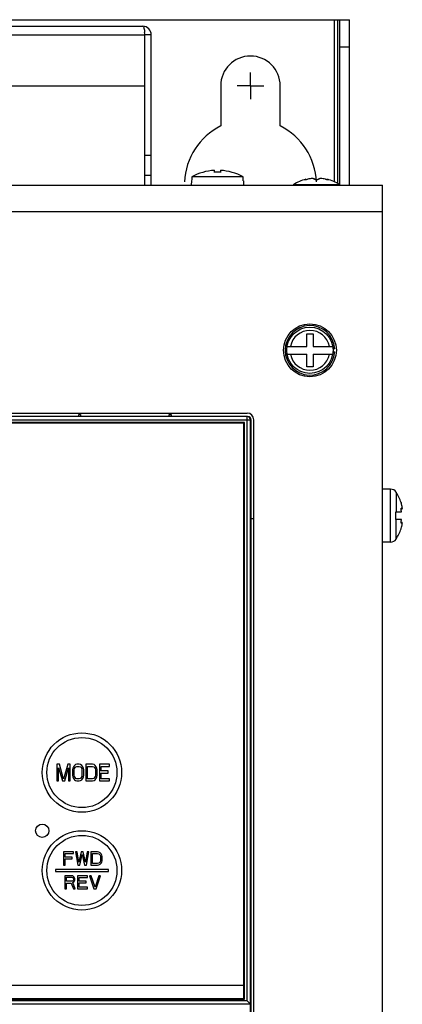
# Model space of a CAD drawing. Header units: millimetres. Extents: x 0 to 1800, y 0 to 1500.
# Tile 18 of 27: x 778 to 836, y 923 to 1072. Entities that reach past the tile are written whole.
import ezdxf

# ---------------------------------------------------------------- set-up
doc = ezdxf.new("R2010")
doc.units = ezdxf.units.MM
doc.header["$LTSCALE"] = 99
doc.linetypes.add('CENTER', pattern=[0.6, 0.375, -0.075, 0.075, -0.075])
doc.layers.add('002_AXIS', color=7, linetype='CONTINUOUS')
doc.layers.add('00_COMPONENTS', color=7, linetype='CONTINUOUS')

msp = doc.modelspace()

# ---------------------------------------------------------------- linework, layer by layer
at = {"layer": '002_AXIS', "color": 7, "linetype": 'CENTER'}
for q in [(812.87, 1063.94), (810.87, 1061.94), (812.87, 1059.94), (814.87, 1061.94)]:
    msp.add_line((812.87, 1061.94), q, dxfattribs=at)
at = {"layer": '00_COMPONENTS', "color": 7, "linetype": 'CONTINUOUS'}
for p, q in [((517.87, 1071.94), (827.87, 1071.94)), ((825.57, 1047.42), (825.57, 1071.94)), ((826.37, 1046.99), (826.37, 1071.94)), ((797.87, 1069.64), (796.87, 1069.64)), ((826.37, 1067.84), (827.87, 1067.84)), ((796.87, 1046.94), (796.87, 1061.94)), ((808.37, 1061.94), (808.37, 1055.87)), ((817.37, 1055.87), (817.37, 1061.94)), ((796.87, 1051.44), (797.87, 1051.44)), ((796.87, 1048.44), (797.87, 1048.44)), ((807.42, 1048.85), (807.42, 1049.16)), ((808.32, 1049.16), (808.32, 1048.85)), ((803.93, 1047.59), (803.91, 1046.94)), ((803.97, 1047.59), (803.93, 1047.59)), ((803.98, 1047.78), (803.97, 1047.59)), ((803.99, 1048.16), (803.98, 1047.97)), ((803.98, 1047.97), (803.98, 1047.78)), ((811.76, 1048.16), (803.99, 1048.16)), ((811.76, 1047.97), (811.76, 1048.16)), ((811.77, 1047.78), (811.76, 1047.97)), ((811.78, 1047.59), (811.77, 1047.78)), ((811.82, 1047.59), (811.78, 1047.59)), ((811.82, 1047.59), (811.84, 1046.94)), ((819.38, 1046.99), (819.31, 1046.94)), ((821.24, 1047.8), (821.24, 1047.73)), ((824.51, 1047.8), (824.51, 1047.73)), ((826.44, 1046.94), (826.37, 1046.99)), ((821.38, 1022.54), (821.38, 1024.44)), ((821.38, 1024.44), (822.37, 1024.44)), ((822.37, 1024.44), (822.37, 1022.54)), ((818.43, 1022.54), (821.38, 1022.54)), ((822.37, 1022.54), (825.32, 1022.54)), ((825.62, 1022.19), (825.37, 1022.19)), ((825.37, 1021.69), (825.62, 1021.69)), ((818.43, 1021.34), (821.38, 1021.34)), ((821.38, 1019.44), (821.38, 1021.34)), ((822.37, 1021.34), (822.37, 1019.44)), ((822.37, 1021.34), (825.32, 1021.34)), ((822.37, 1019.44), (821.38, 1019.44)), ((812.37, 1011.94), (683.37, 1011.94)), ((811.97, 1011.04), (683.77, 1011.04)), ((786.87, 1011.94), (786.88, 1012.24)), ((786.88, 1012.24), (787.17, 1012.24)), ((787.17, 1012.24), (787.17, 1011.94)), ((800.57, 1011.94), (800.58, 1012.24)), ((800.58, 1012.24), (800.87, 1012.24)), ((800.87, 1012.24), (800.87, 1011.94)), ((811.97, 923.84), (811.97, 1011.04)), ((812.87, 882.05), (812.87, 1011.44)), ((812.98, 833.47), (812.98, 1011.44)), ((811.87, 1010.94), (683.87, 1010.94)), ((811.87, 923.94), (811.87, 1010.94)), ((834.08, 1000.94), (832.87, 1000.94)), ((835.68, 998.87), (835.66, 998.94)), ((835.66, 998.94), (835.66, 998.94)), ((835.66, 998.94), (835.66, 998.94)), ((835.66, 998.94), (835.68, 998.87)), ((835.82, 997.96), (835.66, 997.96)), ((835.72, 998.72), (835.68, 998.87)), ((835.74, 998.64), (835.72, 998.72)), ((834.87, 996.34), (834.87, 997.54)), ((834.87, 997.54), (835.74, 997.54)), ((835.74, 996.34), (834.87, 996.34)), ((835.82, 995.92), (835.66, 995.92)), ((835.66, 994.94), (835.74, 995.24)), ((835.66, 994.94), (835.66, 994.94)), ((835.66, 994.94), (835.66, 994.94)), ((835.66, 994.94), (835.66, 994.94)), ((834.08, 992.94), (832.87, 992.94)), ((783.57, 959.34), (783.57, 956.84)), ((783.96, 959.34), (783.57, 959.34)), ((784.59, 957.1), (783.96, 959.34)), ((785.23, 959.34), (784.59, 957.1)), ((785.61, 959.34), (785.23, 959.34)), ((785.61, 956.84), (785.61, 959.34)), ((786.07, 958.97), (785.99, 958.75)), ((786.24, 959.18), (786.07, 958.97)), ((786.41, 959.29), (786.24, 959.18)), ((786.33, 958.86), (786.45, 958.97)), ((786.62, 959.34), (786.41, 959.29)), ((786.45, 958.97), (786.62, 959.02)), ((786.96, 959.34), (786.62, 959.34)), ((786.62, 959.02), (786.96, 959.02)), ((787.17, 959.29), (786.96, 959.34)), ((786.96, 959.02), (787.13, 958.97)), ((787.13, 958.97), (787.26, 958.86)), ((787.34, 959.18), (787.17, 959.29)), ((787.51, 958.97), (787.34, 959.18)), ((787.6, 958.75), (787.51, 958.97)), ((787.98, 959.34), (787.98, 956.84)), ((788.99, 959.34), (787.98, 959.34)), ((788.23, 957.16), (788.23, 959.02)), ((788.23, 959.02), (788.99, 959.02)), ((789.2, 959.29), (788.99, 959.34)), ((788.99, 959.02), (789.16, 958.97)), ((789.16, 958.97), (789.29, 958.86)), ((789.37, 959.18), (789.2, 959.29)), ((789.54, 958.97), (789.37, 959.18)), ((789.63, 958.75), (789.54, 958.97)), ((790.01, 959.34), (790.01, 956.84)), ((791.53, 959.34), (790.01, 959.34)), ((790.26, 958.33), (790.26, 959.02)), ((790.26, 959.02), (791.53, 959.02)), ((791.53, 959.02), (791.53, 959.34)), ((783.83, 956.84), (783.83, 958.81)), ((783.83, 958.81), (784.42, 956.84)), ((784.76, 956.84), (785.35, 958.81)), ((785.35, 958.81), (785.35, 956.84)), ((785.99, 958.75), (785.95, 958.49)), ((785.95, 958.49), (785.95, 957.69)), ((785.95, 957.69), (785.99, 957.42)), ((785.99, 957.42), (786.07, 957.21)), ((786.2, 958.49), (786.24, 958.7)), ((786.2, 957.69), (786.2, 958.49)), ((786.24, 957.48), (786.2, 957.69)), ((786.24, 958.7), (786.33, 958.86)), ((786.33, 957.32), (786.24, 957.48)), ((787.26, 958.86), (787.34, 958.7)), ((787.34, 957.48), (787.26, 957.32)), ((787.34, 958.7), (787.38, 958.49)), ((787.38, 957.69), (787.34, 957.48)), ((787.38, 958.49), (787.38, 957.69)), ((787.51, 957.21), (787.6, 957.42)), ((787.64, 958.49), (787.6, 958.75)), ((787.6, 957.42), (787.64, 957.69)), ((787.64, 957.69), (787.64, 958.49)), ((789.29, 958.86), (789.37, 958.7)), ((789.37, 957.48), (789.29, 957.32)), ((789.37, 958.7), (789.42, 958.49)), ((789.42, 957.69), (789.37, 957.48)), ((789.42, 958.49), (789.42, 957.69)), ((789.54, 957.21), (789.63, 957.42)), ((789.67, 958.49), (789.63, 958.75)), ((789.63, 957.42), (789.67, 957.69)), ((789.67, 957.69), (789.67, 958.49)), ((791.36, 958.33), (790.26, 958.33)), ((790.26, 957.16), (790.26, 958.01)), ((790.26, 958.01), (791.36, 958.01)), ((791.36, 958.01), (791.36, 958.33)), ((783.57, 956.84), (783.83, 956.84)), ((784.42, 956.84), (784.76, 956.84)), ((785.35, 956.84), (785.61, 956.84)), ((786.07, 957.21), (786.24, 957)), ((786.24, 957), (786.41, 956.89)), ((786.45, 957.21), (786.33, 957.32)), ((786.41, 956.89), (786.62, 956.84)), ((786.62, 957.16), (786.45, 957.21)), ((786.96, 957.16), (786.62, 957.16)), ((786.62, 956.84), (786.96, 956.84)), ((787.13, 957.21), (786.96, 957.16)), ((786.96, 956.84), (787.17, 956.89)), ((787.26, 957.32), (787.13, 957.21)), ((787.17, 956.89), (787.34, 957)), ((787.34, 957), (787.51, 957.21)), ((787.98, 956.84), (788.99, 956.84)), ((788.99, 957.16), (788.23, 957.16)), ((789.16, 957.21), (788.99, 957.16)), ((788.99, 956.84), (789.2, 956.89)), ((789.29, 957.32), (789.16, 957.21)), ((789.2, 956.89), (789.37, 957)), ((789.37, 957), (789.54, 957.21)), ((790.01, 956.84), (791.53, 956.84)), ((791.53, 957.16), (790.26, 957.16)), ((791.53, 956.84), (791.53, 957.16)), ((784.57, 946.09), (784.57, 944.09)), ((786.07, 946.09), (784.57, 946.09)), ((784.82, 945.28), (784.82, 945.83)), ((784.82, 945.83), (786.07, 945.83)), ((786.07, 945.83), (786.07, 946.09)), ((786.41, 946.09), (786.74, 944.09)), ((786.66, 946.09), (786.41, 946.09)), ((786.91, 944.56), (786.66, 946.09)), ((787.24, 946.09), (786.91, 944.56)), ((787.07, 944.09), (787.41, 945.71)), ((787.57, 946.09), (787.24, 946.09)), ((787.41, 945.71), (787.74, 944.09)), ((787.91, 944.56), (787.57, 946.09)), ((788.16, 946.09), (787.91, 944.56)), ((788.07, 944.09), (788.41, 946.09)), ((788.41, 946.09), (788.16, 946.09)), ((788.74, 946.09), (788.74, 944.09)), ((789.74, 946.09), (788.74, 946.09)), ((788.99, 944.34), (788.99, 945.83)), ((788.99, 945.83), (789.74, 945.83)), ((789.95, 946.05), (789.74, 946.09)), ((789.74, 945.83), (789.91, 945.79)), ((789.91, 945.79), (790.03, 945.71)), ((790.12, 945.96), (789.95, 946.05)), ((790.03, 945.71), (790.12, 945.58)), ((790.28, 945.79), (790.12, 945.96)), ((790.12, 945.58), (790.16, 945.41)), ((790.37, 945.62), (790.28, 945.79)), ((790.41, 945.41), (790.37, 945.62)), ((784.57, 944.09), (784.82, 944.09)), ((785.91, 945.28), (784.82, 945.28)), ((784.82, 944.09), (784.82, 945.03)), ((784.82, 945.03), (785.91, 945.03)), ((785.91, 945.03), (785.91, 945.28)), ((786.74, 944.09), (787.07, 944.09)), ((787.74, 944.09), (788.07, 944.09)), ((788.74, 944.09), (789.74, 944.09)), ((789.74, 944.34), (788.99, 944.34)), ((789.91, 944.39), (789.74, 944.34)), ((789.74, 944.09), (789.95, 944.13)), ((790.03, 944.47), (789.91, 944.39)), ((789.95, 944.13), (790.12, 944.22)), ((790.12, 944.6), (790.03, 944.47)), ((790.16, 944.77), (790.12, 944.6)), ((790.12, 944.22), (790.28, 944.39)), ((790.16, 945.41), (790.16, 944.77)), ((790.28, 944.39), (790.37, 944.56)), ((790.37, 944.56), (790.41, 944.77)), ((790.41, 944.77), (790.41, 945.41)), ((783.37, 943.44), (783.37, 943.14)), ((791.37, 943.44), (783.37, 943.44)), ((783.37, 943.14), (791.37, 943.14)), ((791.37, 943.14), (791.37, 943.44)), ((784.77, 942.49), (784.77, 940.49)), ((785.77, 942.49), (784.77, 942.49)), ((785.02, 941.64), (785.02, 942.28)), ((785.02, 942.28), (785.82, 942.28)), ((785.82, 941.64), (785.02, 941.64)), ((785.02, 940.49), (785.02, 941.38)), ((785.02, 941.38), (785.73, 941.38)), ((785.73, 941.38), (786.07, 940.49)), ((785.98, 942.45), (785.77, 942.49)), ((785.82, 942.28), (785.94, 942.23)), ((785.94, 941.68), (785.82, 941.64)), ((785.94, 942.23), (786.02, 942.15)), ((786.02, 941.77), (785.94, 941.68)), ((786.15, 942.32), (785.98, 942.45)), ((785.98, 941.47), (786.15, 941.55)), ((786.36, 940.49), (785.98, 941.47)), ((786.02, 942.15), (786.07, 942.02)), ((786.07, 941.89), (786.02, 941.77)), ((786.07, 942.02), (786.07, 941.89)), ((786.27, 942.15), (786.15, 942.32)), ((786.15, 941.55), (786.27, 941.72)), ((786.32, 942.02), (786.27, 942.15)), ((786.27, 941.72), (786.32, 941.85)), ((786.32, 941.85), (786.32, 942.02)), ((786.69, 942.49), (786.69, 940.49)), ((788.19, 942.49), (786.69, 942.49)), ((786.94, 941.68), (786.94, 942.23)), ((786.94, 942.23), (788.19, 942.23)), ((788.02, 941.68), (786.94, 941.68)), ((786.94, 940.74), (786.94, 941.43)), ((786.94, 941.43), (788.02, 941.43)), ((788.02, 941.43), (788.02, 941.68)), ((788.19, 942.23), (788.19, 942.49)), ((788.52, 942.49), (789.19, 940.49)), ((788.77, 942.49), (788.52, 942.49)), ((789.36, 940.74), (788.77, 942.49)), ((789.94, 942.49), (789.36, 940.74)), ((789.52, 940.49), (790.19, 942.49)), ((790.19, 942.49), (789.94, 942.49)), ((784.77, 940.49), (785.02, 940.49)), ((786.07, 940.49), (786.36, 940.49)), ((786.69, 940.49), (788.19, 940.49)), ((788.19, 940.74), (786.94, 940.74)), ((788.19, 940.49), (788.19, 940.74)), ((789.19, 940.49), (789.52, 940.49)), ((683.87, 925.94), (811.87, 925.94)), ((683.77, 923.84), (811.97, 923.84)), ((683.87, 923.94), (811.87, 923.94)), ((812.72, 923.22), (812.37, 923.57)), ((812.87, 923.07), (812.72, 923.22)), ((812.87, 923.07), (812.87, 923.07))]:
    msp.add_line(p, q, dxfattribs=at)
at = {"layer": '00_COMPONENTS', "color": 3, "linetype": 'CONTINUOUS'}
for p, q in [((549.17, 1070.94), (796.57, 1070.94)), ((827.87, 1046.94), (827.87, 1071.94)), ((796.87, 1061.94), (796.87, 1069.64)), ((797.87, 1046.94), (797.87, 1069.64)), ((548.87, 1061.94), (796.87, 1061.94)), ((512.87, 1046.94), (832.87, 1046.94)), ((832.87, 470.24), (832.87, 1046.94)), ((683.37, 1012.44), (812.37, 1012.44)), ((813.37, 831.94), (813.37, 1011.44)), ((813.37, 996.44), (812.98, 996.44))]:
    msp.add_line(p, q, dxfattribs=at)
at = {"layer": '00_COMPONENTS', "color": 9, "linetype": 'CONTINUOUS'}
for p, q in [((826.07, 1047.15), (826.07, 1071.94)), ((548.87, 1069.64), (796.87, 1069.64)), ((826.37, 1046.99), (819.38, 1046.99)), ((512.87, 1042.94), (832.87, 1042.94)), ((682.77, 1011.44), (812.98, 1011.44)), ((812.37, 923.57), (812.37, 1011.94)), ((834.08, 992.94), (834.08, 1000.94)), ((834.92, 1000.48), (834.92, 997.54)), ((835.67, 998.05), (835.74, 998.05)), ((834.92, 993.39), (834.92, 996.34)), ((835.67, 995.83), (835.74, 995.83)), ((812.37, 923.57), (683.37, 923.57)), ((812.87, 923.07), (682.87, 923.07))]:
    msp.add_line(p, q, dxfattribs=at)
at = {"layer": '00_COMPONENTS', "color": 7, "linetype": 'CONTINUOUS'}
for centre, radius in [((821.87, 1021.94), 4), ((821.87, 1021.94), 3.5), ((787.37, 958.09), 6), ((781.37, 949.29), 1), ((787.37, 943.29), 6)]:
    msp.add_circle(centre, radius, dxfattribs=at)
at = {"layer": '00_COMPONENTS', "color": 9, "linetype": 'CONTINUOUS'}
for centre in [(787.37, 958.09), (787.37, 943.29)]:
    msp.add_circle(centre, 5.3, dxfattribs=at)
at = {"layer": '00_COMPONENTS', "color": 3, "linetype": 'CONTINUOUS'}
for centre, radius, start, end in [((796.57, 1069.64), 1.3, 0, 90), ((791.01, 1069.62), 5.86, 0.144, 3.5733), ((812.37, 1011.44), 1, 0, 90)]:
    msp.add_arc(centre, radius, start, end, dxfattribs=at)
at = {"layer": '00_COMPONENTS', "color": 7, "linetype": 'CONTINUOUS'}
for centre, radius, start, end in [((812.87, 1061.94), 4.5, 0, 180), ((812.87, 1046.94), 10, 116.7437, 177.2243), ((812.87, 1046.94), 10, 2.7757, 63.2563), ((807.87, 1041.19), 7.98, 93.2322, 119.1178), ((807.87, 1041.19), 7.68, 86.6396, 93.3604), ((807.87, 1041.19), 7.98, 60.8822, 86.7678), ((822.87, 1041.54), 6.47, 104.6606, 122.6763), ((822.87, 1041.54), 6.47, 57.3237, 75.3394), ((821.87, 1021.94), 3.75, 3.8226, 356.1774), ((812.37, 1011.44), 0.5, 0, 90), ((834.08, 999.94), 1, 33.0557, 90), ((829.47, 996.94), 6.5, 17.9201, 33.0557), ((829.47, 996.94), 6.5, 326.9443, 342.0799), ((834.08, 993.94), 1, 270, 326.9443)]:
    msp.add_arc(centre, radius, start, end, dxfattribs=at)
at = {"layer": '00_COMPONENTS', "color": 9, "linetype": 'CONTINUOUS'}
for start, end in [(11.4952, 168.5048), (191.4952, 348.5048)]:
    msp.add_arc((821.87, 1021.94), 3.01, start, end, dxfattribs=at)
at = {"layer": '00_COMPONENTS', "color": 7, "linetype": 'CONTINUOUS'}
msp.add_ellipse((812.48, 1011.44), major_axis=(0.501, 0), ratio=0.99863, start_param=0, end_param=1.570796, dxfattribs=at)
at = {"layer": '00_COMPONENTS', "color": 3, "linetype": 'CONTINUOUS'}
msp.add_open_spline([(796.57, 1070.94), (796.61, 1070.94), (796.7, 1070.85), (796.81, 1070.53), (796.85, 1070.22), (796.86, 1069.99)], degree=3, knots=[0, 0, 0, 0, 0.113155, 0.319806, 1, 1, 1, 1], dxfattribs=at)
at = {"layer": '00_COMPONENTS', "color": 7, "linetype": 'CONTINUOUS'}
for points, knots in [([(821.1, 1047.73), (821.1, 1047.74), (821.12, 1047.75), (821.14, 1047.77), (821.18, 1047.78), (821.22, 1047.79), (821.24, 1047.8)], [0, 0, 0, 0, 0.101618, 0.307155, 0.612285, 1, 1, 1, 1]), ([(821.23, 1047.73), (821.21, 1047.73), (821.18, 1047.73), (821.14, 1047.72), (821.12, 1047.72), (821.11, 1047.73), (821.1, 1047.73), (821.1, 1047.73)], [0, 0, 0, 0, 0.408793, 0.717961, 0.8299, 0.912343, 1, 1, 1, 1]), ([(821.55, 1047.81), (821.5, 1047.79), (821.39, 1047.76), (821.28, 1047.74), (821.23, 1047.73)], [0, 0, 0, 0, 0.506375, 1, 1, 1, 1]), ([(822.57, 1047.81), (822.57, 1047.81), (822.57, 1047.83), (822.55, 1047.85), (822.52, 1047.87), (822.46, 1047.89), (822.37, 1047.91), (822.17, 1047.92), (821.89, 1047.89), (821.66, 1047.84), (821.55, 1047.81)], [0, 0, 0, 0, 0.021907, 0.046865, 0.078145, 0.117324, 0.220545, 0.354072, 0.676727, 1, 1, 1, 1]), ([(823.17, 1047.81), (823.17, 1047.79), (823.15, 1047.77), (823.12, 1047.76), (823.07, 1047.74), (822.99, 1047.73), (822.87, 1047.72), (822.76, 1047.73), (822.68, 1047.74), (822.63, 1047.76), (822.59, 1047.77), (822.57, 1047.79), (822.57, 1047.81)], [0, 0, 0, 0, 0.058632, 0.105837, 0.165929, 0.319288, 0.5, 0.680713, 0.834071, 0.894164, 0.941368, 1, 1, 1, 1]), ([(824.2, 1047.81), (824.09, 1047.84), (823.86, 1047.89), (823.58, 1047.92), (823.38, 1047.91), (823.29, 1047.89), (823.23, 1047.87), (823.2, 1047.85), (823.18, 1047.83), (823.17, 1047.81), (823.17, 1047.81)], [0, 0, 0, 0, 0.323263, 0.645923, 0.779454, 0.882676, 0.921854, 0.953134, 0.978092, 1, 1, 1, 1]), ([(824.52, 1047.73), (824.46, 1047.74), (824.36, 1047.76), (824.25, 1047.79), (824.2, 1047.81)], [0, 0, 0, 0, 0.493625, 1, 1, 1, 1]), ([(824.51, 1047.8), (824.53, 1047.79), (824.56, 1047.78), (824.61, 1047.77), (824.63, 1047.75), (824.65, 1047.74), (824.65, 1047.73)], [0, 0, 0, 0, 0.387715, 0.692844, 0.898382, 1, 1, 1, 1]), ([(824.65, 1047.73), (824.65, 1047.73), (824.64, 1047.73), (824.63, 1047.72), (824.6, 1047.72), (824.57, 1047.73), (824.54, 1047.73), (824.52, 1047.73)], [0, 0, 0, 0, 0.087657, 0.170099, 0.282039, 0.591207, 1, 1, 1, 1]), ([(835.66, 997.96), (835.66, 997.98), (835.66, 998.01), (835.67, 998.05), (835.69, 998.09), (835.7, 998.09)], [0, 0, 0, 0, 0.388945, 0.687178, 1, 1, 1, 1]), ([(835.74, 997.54), (835.72, 997.57), (835.7, 997.63), (835.68, 997.73), (835.66, 997.84), (835.66, 997.92), (835.66, 997.96)], [0, 0, 0, 0, 0.203508, 0.462609, 0.74241, 1, 1, 1, 1]), ([(835.7, 998.09), (835.71, 998.09), (835.73, 998.08), (835.74, 998.06), (835.74, 998.05)], [0, 0, 0, 0, 0.378468, 1, 1, 1, 1]), ([(835.8, 998.37), (835.8, 998.4), (835.78, 998.48), (835.76, 998.57), (835.74, 998.64)], [0, 0, 0, 0, 0.241391, 1, 1, 1, 1]), ([(835.74, 998.05), (835.75, 998.03), (835.77, 997.99), (835.8, 997.96), (835.81, 997.96), (835.82, 997.96)], [0, 0, 0, 0, 0.658389, 0.865096, 1, 1, 1, 1]), ([(835.84, 998.19), (835.83, 998.2), (835.82, 998.26), (835.81, 998.33), (835.8, 998.37)], [0, 0, 0, 0, 0.23013, 1, 1, 1, 1]), ([(835.82, 997.96), (835.82, 997.96), (835.83, 997.96), (835.83, 997.97), (835.84, 997.97)], [0, 0, 0, 0, 0.436485, 1, 1, 1, 1]), ([(835.85, 998.05), (835.85, 998.06), (835.85, 998.11), (835.84, 998.15), (835.84, 998.19)], [0, 0, 0, 0, 0.212545, 1, 1, 1, 1]), ([(835.84, 997.97), (835.84, 997.98), (835.84, 997.99), (835.85, 998.01), (835.85, 998.02)], [0, 0, 0, 0, 0.193646, 1, 1, 1, 1]), ([(835.85, 998.02), (835.85, 998.02), (835.85, 998.03), (835.85, 998.04), (835.85, 998.05)], [0, 0, 0, 0, 0.234218, 1, 1, 1, 1]), ([(835.66, 995.92), (835.66, 995.96), (835.66, 996.03), (835.68, 996.15), (835.7, 996.25), (835.72, 996.31), (835.74, 996.34)], [0, 0, 0, 0, 0.25759, 0.537391, 0.796492, 1, 1, 1, 1]), ([(835.7, 995.79), (835.69, 995.79), (835.67, 995.82), (835.66, 995.87), (835.66, 995.9), (835.66, 995.92)], [0, 0, 0, 0, 0.312822, 0.611055, 1, 1, 1, 1]), ([(835.74, 995.83), (835.74, 995.82), (835.73, 995.8), (835.71, 995.79), (835.7, 995.79)], [0, 0, 0, 0, 0.621532, 1, 1, 1, 1]), ([(835.82, 995.92), (835.81, 995.92), (835.8, 995.91), (835.77, 995.88), (835.75, 995.85), (835.74, 995.83)], [0, 0, 0, 0, 0.134855, 0.341532, 1, 1, 1, 1]), ([(835.74, 995.24), (835.75, 995.26), (835.77, 995.35), (835.79, 995.44), (835.8, 995.5)], [0, 0, 0, 0, 0.255951, 1, 1, 1, 1]), ([(835.8, 995.5), (835.81, 995.52), (835.82, 995.58), (835.83, 995.64), (835.84, 995.69)], [0, 0, 0, 0, 0.268139, 1, 1, 1, 1]), ([(835.84, 995.91), (835.83, 995.91), (835.83, 995.92), (835.82, 995.92), (835.82, 995.92)], [0, 0, 0, 0, 0.563531, 1, 1, 1, 1]), ([(835.85, 995.86), (835.85, 995.86), (835.84, 995.88), (835.84, 995.89), (835.84, 995.91)], [0, 0, 0, 0, 0.308398, 1, 1, 1, 1]), ([(835.84, 995.69), (835.84, 995.7), (835.84, 995.75), (835.85, 995.79), (835.85, 995.83)], [0, 0, 0, 0, 0.28599, 1, 1, 1, 1]), ([(835.85, 995.83), (835.85, 995.83), (835.85, 995.84), (835.85, 995.85), (835.85, 995.86)], [0, 0, 0, 0, 0.265752, 1, 1, 1, 1])]:
    msp.add_open_spline(points, degree=3, knots=knots, dxfattribs=at)

doc.saveas('drawing.dxf')
